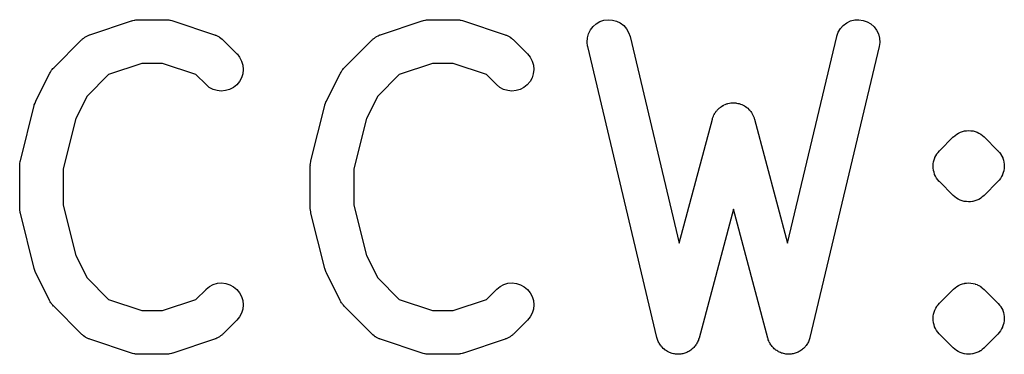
# Model space of a CAD drawing. Extents: x 0.02 to 3.89, y 0.07 to 3.88.
# Tile 16 of 172: x 1.0994 to 1.2328, y 1.0619 to 1.1072. Entities that reach past the tile are written whole.
import ezdxf

# ---------------------------------------------------------------- set-up
doc = ezdxf.new("R2010")
doc.units = 0
doc.header["$MEASUREMENT"] = 0
doc.layers.add('BLACK', color=7, linetype='CONTINUOUS')

msp = doc.modelspace()

# ---------------------------------------------------------------- linework, layer by layer
at = {"layer": 'BLACK', "linetype": 'CONTINUOUS'}
for p, q in [((1.11491, 1.10713), (1.11503, 1.10715)), ((1.11503, 1.10715), (1.11515, 1.10717)), ((1.11515, 1.10717), (1.11532, 1.10717)), ((1.11532, 1.10717), (1.11549, 1.10719)), ((1.11549, 1.10719), (1.11924, 1.10719)), ((1.11924, 1.10719), (1.11928, 1.10719)), ((1.11928, 1.10719), (1.11944, 1.10717)), ((1.11944, 1.10717), (1.11961, 1.10717)), ((1.11961, 1.10717), (1.11973, 1.10714)), ((1.11973, 1.10714), (1.11985, 1.10713)), ((1.15428, 1.10713), (1.1544, 1.10715)), ((1.1544, 1.10715), (1.15452, 1.10717)), ((1.15452, 1.10717), (1.15469, 1.10717)), ((1.15469, 1.10717), (1.15486, 1.10719)), ((1.15486, 1.10719), (1.15861, 1.10719)), ((1.15861, 1.10719), (1.15865, 1.10719)), ((1.15865, 1.10719), (1.15881, 1.10717)), ((1.15881, 1.10717), (1.15898, 1.10717)), ((1.15898, 1.10717), (1.1591, 1.10714)), ((1.1591, 1.10714), (1.15922, 1.10713)), ((1.17856, 1.10711), (1.17914, 1.10719)), ((1.17914, 1.10719), (1.17971, 1.10715)), ((1.17971, 1.10715), (1.18027, 1.107)), ((1.21197, 1.10702), (1.21253, 1.10716)), ((1.21253, 1.10716), (1.21311, 1.10719)), ((1.21311, 1.10719), (1.21368, 1.1071)), ((1.10893, 1.10516), (1.11455, 1.10704)), ((1.11455, 1.10704), (1.11459, 1.10705)), ((1.11459, 1.10705), (1.11475, 1.10709)), ((1.11475, 1.10709), (1.11491, 1.10713)), ((1.11985, 1.10713), (1.12001, 1.10708)), ((1.12001, 1.10708), (1.12017, 1.10704)), ((1.12017, 1.10704), (1.12579, 1.10516)), ((1.1483, 1.10516), (1.15392, 1.10704)), ((1.15392, 1.10704), (1.15396, 1.10705)), ((1.15396, 1.10705), (1.15412, 1.10709)), ((1.15412, 1.10709), (1.15428, 1.10713)), ((1.15922, 1.10713), (1.15938, 1.10708)), ((1.15938, 1.10708), (1.15954, 1.10704)), ((1.15954, 1.10704), (1.16516, 1.10516)), ((1.17647, 1.1053), (1.17673, 1.10581)), ((1.17673, 1.10581), (1.17708, 1.10627)), ((1.17708, 1.10627), (1.17752, 1.10664)), ((1.17752, 1.10664), (1.17802, 1.10693)), ((1.17802, 1.10693), (1.17856, 1.10711)), ((1.18027, 1.107), (1.18078, 1.10675)), ((1.18078, 1.10675), (1.18124, 1.1064)), ((1.18124, 1.1064), (1.18162, 1.10596)), ((1.18162, 1.10596), (1.18191, 1.10547)), ((1.21031, 1.1055), (1.2106, 1.106)), ((1.2106, 1.106), (1.21099, 1.10642)), ((1.21099, 1.10642), (1.21145, 1.10677)), ((1.21145, 1.10677), (1.21197, 1.10702)), ((1.21368, 1.1071), (1.21422, 1.10691)), ((1.21422, 1.10691), (1.21472, 1.10662)), ((1.21472, 1.10662), (1.21515, 1.10624)), ((1.21515, 1.10624), (1.21549, 1.10578)), ((1.10777, 1.10445), (1.1078, 1.10448)), ((1.1078, 1.10448), (1.10787, 1.10453)), ((1.10787, 1.10453), (1.10793, 1.1046)), ((1.10793, 1.1046), (1.1081, 1.10471)), ((1.1081, 1.10471), (1.10825, 1.10484)), ((1.10825, 1.10484), (1.10833, 1.10488)), ((1.10833, 1.10488), (1.1084, 1.10493)), ((1.1084, 1.10493), (1.10859, 1.10501)), ((1.10859, 1.10501), (1.10876, 1.1051)), ((1.10876, 1.1051), (1.10885, 1.10513)), ((1.10885, 1.10513), (1.10893, 1.10516)), ((1.12579, 1.10516), (1.12583, 1.10515)), ((1.12583, 1.10515), (1.12591, 1.10511)), ((1.12591, 1.10511), (1.12599, 1.10509)), ((1.12599, 1.10509), (1.12617, 1.10499)), ((1.12617, 1.10499), (1.12636, 1.10491)), ((1.12636, 1.10491), (1.12643, 1.10486)), ((1.12643, 1.10486), (1.1265, 1.10482)), ((1.1265, 1.10482), (1.12666, 1.10469)), ((1.12666, 1.10469), (1.12682, 1.10457)), ((1.12682, 1.10457), (1.12688, 1.10451)), ((1.12688, 1.10451), (1.12695, 1.10445)), ((1.14714, 1.10445), (1.14717, 1.10448)), ((1.14717, 1.10448), (1.14724, 1.10453)), ((1.14724, 1.10453), (1.1473, 1.1046)), ((1.1473, 1.1046), (1.14747, 1.10471)), ((1.14747, 1.10471), (1.14762, 1.10484)), ((1.14762, 1.10484), (1.1477, 1.10488)), ((1.1477, 1.10488), (1.14777, 1.10493)), ((1.14777, 1.10493), (1.14796, 1.10501)), ((1.14796, 1.10501), (1.14813, 1.1051)), ((1.14813, 1.1051), (1.14822, 1.10513)), ((1.14822, 1.10513), (1.1483, 1.10516)), ((1.16516, 1.10516), (1.1652, 1.10515)), ((1.1652, 1.10515), (1.16528, 1.10511)), ((1.16528, 1.10511), (1.16536, 1.10509)), ((1.16536, 1.10509), (1.16554, 1.10499)), ((1.16554, 1.10499), (1.16573, 1.10491)), ((1.16573, 1.10491), (1.1658, 1.10486)), ((1.1658, 1.10486), (1.16587, 1.10482)), ((1.16587, 1.10482), (1.16603, 1.10469)), ((1.16603, 1.10469), (1.16619, 1.10457)), ((1.16619, 1.10457), (1.16625, 1.10451)), ((1.16625, 1.10451), (1.16632, 1.10445)), ((1.17628, 1.10417), (1.17632, 1.10474)), ((1.17632, 1.10474), (1.17647, 1.1053)), ((1.18191, 1.10547), (1.1821, 1.10492)), ((1.1821, 1.10492), (1.18876, 1.07693)), ((1.20344, 1.07693), (1.2101, 1.10492)), ((1.2101, 1.10492), (1.21011, 1.10496)), ((1.21011, 1.10496), (1.21031, 1.1055)), ((1.21549, 1.10578), (1.21574, 1.10526)), ((1.21574, 1.10526), (1.21589, 1.1047)), ((1.21589, 1.1047), (1.21592, 1.10412)), ((1.10402, 1.1007), (1.10777, 1.10445)), ((1.12695, 1.10445), (1.12882, 1.10258)), ((1.14339, 1.1007), (1.14714, 1.10445)), ((1.16632, 1.10445), (1.16819, 1.10258)), ((1.17635, 1.10359), (1.17628, 1.10417)), ((1.17636, 1.10355), (1.17635, 1.10359)), ((1.18573, 1.06418), (1.17636, 1.10355)), ((1.21585, 1.10355), (1.20647, 1.06418)), ((1.21592, 1.10412), (1.21585, 1.10355)), ((1.12882, 1.10258), (1.12885, 1.10255)), ((1.12885, 1.10255), (1.12921, 1.1021)), ((1.12921, 1.1021), (1.12948, 1.10158)), ((1.16819, 1.10258), (1.16822, 1.10255)), ((1.16822, 1.10255), (1.16858, 1.1021)), ((1.16858, 1.1021), (1.16885, 1.10158)), ((1.1038, 1.10045), (1.10392, 1.10057)), ((1.10392, 1.10057), (1.10402, 1.1007)), ((1.11596, 1.10128), (1.11146, 1.09978)), ((1.11876, 1.10128), (1.11596, 1.10128)), ((1.12326, 1.09978), (1.11876, 1.10128)), ((1.12948, 1.10158), (1.12964, 1.10103)), ((1.12964, 1.10103), (1.12969, 1.10046)), ((1.14317, 1.10045), (1.14329, 1.10057)), ((1.14329, 1.10057), (1.14339, 1.1007)), ((1.15533, 1.10128), (1.15083, 1.09978)), ((1.15813, 1.10128), (1.15533, 1.10128)), ((1.16263, 1.09978), (1.15813, 1.10128)), ((1.16885, 1.10158), (1.16901, 1.10103)), ((1.16901, 1.10103), (1.16906, 1.10046)), ((1.1016, 1.09618), (1.10347, 1.09993)), ((1.10347, 1.09993), (1.10349, 1.09997)), ((1.10349, 1.09997), (1.10358, 1.10011)), ((1.10358, 1.10011), (1.10366, 1.10026)), ((1.10366, 1.10026), (1.10374, 1.10035)), ((1.10374, 1.10035), (1.1038, 1.10045)), ((1.11146, 1.09978), (1.10854, 1.09686)), ((1.12465, 1.0984), (1.12326, 1.09978)), ((1.12945, 1.09933), (1.12918, 1.09883)), ((1.12962, 1.09988), (1.12945, 1.09933)), ((1.12969, 1.10046), (1.12962, 1.09988)), ((1.14097, 1.09618), (1.14284, 1.09993)), ((1.14284, 1.09993), (1.14286, 1.09997)), ((1.14286, 1.09997), (1.14295, 1.10011)), ((1.14295, 1.10011), (1.14303, 1.10026)), ((1.14303, 1.10026), (1.14311, 1.10035)), ((1.14311, 1.10035), (1.14317, 1.10045)), ((1.15083, 1.09978), (1.14791, 1.09686)), ((1.16402, 1.0984), (1.16263, 1.09978)), ((1.16882, 1.09933), (1.16855, 1.09883)), ((1.16899, 1.09988), (1.16882, 1.09933)), ((1.16906, 1.10046), (1.16899, 1.09988)), ((1.12509, 1.09803), (1.12465, 1.0984)), ((1.1256, 1.09776), (1.12509, 1.09803)), ((1.12836, 1.09802), (1.12785, 1.09775)), ((1.12881, 1.09838), (1.12836, 1.09802)), ((1.12918, 1.09883), (1.12881, 1.09838)), ((1.16446, 1.09803), (1.16402, 1.0984)), ((1.16497, 1.09776), (1.16446, 1.09803)), ((1.16773, 1.09802), (1.16722, 1.09775)), ((1.16818, 1.09838), (1.16773, 1.09802)), ((1.16855, 1.09883), (1.16818, 1.09838)), ((1.10854, 1.09686), (1.10702, 1.09383)), ((1.12615, 1.09759), (1.1256, 1.09776)), ((1.12672, 1.09753), (1.12615, 1.09759)), ((1.1273, 1.09759), (1.12672, 1.09753)), ((1.12785, 1.09775), (1.1273, 1.09759)), ((1.14791, 1.09686), (1.14639, 1.09383)), ((1.16552, 1.09759), (1.16497, 1.09776)), ((1.16609, 1.09753), (1.16552, 1.09759)), ((1.16667, 1.09759), (1.16609, 1.09753)), ((1.16722, 1.09775), (1.16667, 1.09759)), ((1.0995, 1.08808), (1.10137, 1.09558)), ((1.10137, 1.09558), (1.10138, 1.09562)), ((1.10138, 1.09562), (1.10139, 1.09563)), ((1.10139, 1.09565), (1.10149, 1.0959)), ((1.10139, 1.09563), (1.10139, 1.09565)), ((1.10149, 1.0959), (1.10158, 1.09616)), ((1.10158, 1.09616), (1.10159, 1.09617)), ((1.10159, 1.09617), (1.1016, 1.09618)), ((1.13887, 1.08808), (1.14074, 1.09558)), ((1.14074, 1.09558), (1.14075, 1.09562)), ((1.14075, 1.09562), (1.14076, 1.09563)), ((1.14076, 1.09565), (1.14086, 1.0959)), ((1.14076, 1.09563), (1.14076, 1.09565)), ((1.14086, 1.0959), (1.14095, 1.09616)), ((1.14095, 1.09616), (1.14096, 1.09617)), ((1.14096, 1.09617), (1.14097, 1.09618)), ((1.19404, 1.09509), (1.19418, 1.09523)), ((1.19418, 1.09523), (1.19426, 1.09528)), ((1.19426, 1.09528), (1.19433, 1.09535)), ((1.19433, 1.09535), (1.19449, 1.09545)), ((1.19449, 1.09545), (1.19465, 1.09556)), ((1.19465, 1.09556), (1.19474, 1.0956)), ((1.19474, 1.0956), (1.19482, 1.09565)), ((1.19482, 1.09565), (1.195, 1.09571)), ((1.195, 1.09571), (1.19517, 1.09579)), ((1.19517, 1.09579), (1.19527, 1.09581)), ((1.19527, 1.09581), (1.19536, 1.09585)), ((1.19536, 1.09585), (1.19555, 1.09588)), ((1.19555, 1.09588), (1.19574, 1.09592)), ((1.19574, 1.09592), (1.19583, 1.09592)), ((1.19583, 1.09592), (1.19593, 1.09594)), ((1.19593, 1.09594), (1.19612, 1.09593)), ((1.19612, 1.09593), (1.19631, 1.09593)), ((1.19631, 1.09593), (1.19641, 1.09592)), ((1.19641, 1.09592), (1.1965, 1.09591)), ((1.1965, 1.09591), (1.19669, 1.09587)), ((1.19669, 1.09587), (1.19688, 1.09584)), ((1.19688, 1.09584), (1.19697, 1.0958)), ((1.19697, 1.0958), (1.19707, 1.09578)), ((1.19707, 1.09578), (1.19724, 1.0957)), ((1.19724, 1.0957), (1.19742, 1.09563)), ((1.19742, 1.09563), (1.1975, 1.09558)), ((1.1975, 1.09558), (1.19759, 1.09554)), ((1.19759, 1.09554), (1.19774, 1.09543)), ((1.19774, 1.09543), (1.19791, 1.09532)), ((1.19791, 1.09532), (1.19798, 1.09526)), ((1.19798, 1.09526), (1.19806, 1.0952)), ((1.19806, 1.0952), (1.19819, 1.09506)), ((1.10702, 1.09383), (1.10531, 1.087)), ((1.14639, 1.09383), (1.14469, 1.087)), ((1.19326, 1.09379), (1.19329, 1.09388)), ((1.19329, 1.09388), (1.19332, 1.09397)), ((1.19332, 1.09397), (1.1934, 1.09415)), ((1.1934, 1.09415), (1.19347, 1.09433)), ((1.19347, 1.09433), (1.19352, 1.09441)), ((1.19352, 1.09441), (1.19356, 1.09449)), ((1.19356, 1.09449), (1.19367, 1.09465)), ((1.19367, 1.09465), (1.19378, 1.09481)), ((1.19378, 1.09481), (1.19384, 1.09488)), ((1.19384, 1.09488), (1.1939, 1.09496)), ((1.1939, 1.09496), (1.19404, 1.09509)), ((1.19819, 1.09506), (1.19833, 1.09493)), ((1.19833, 1.09493), (1.19838, 1.09485)), ((1.19838, 1.09485), (1.19845, 1.09478)), ((1.19845, 1.09478), (1.19855, 1.09462)), ((1.19855, 1.09462), (1.19866, 1.09446)), ((1.19866, 1.09446), (1.1987, 1.09437)), ((1.1987, 1.09437), (1.19875, 1.09429)), ((1.19875, 1.09429), (1.19882, 1.09411)), ((1.19882, 1.09411), (1.1989, 1.09393)), ((1.1989, 1.09393), (1.19892, 1.09384)), ((1.19892, 1.09384), (1.19895, 1.09375)), ((1.18876, 1.07693), (1.19325, 1.09375)), ((1.19325, 1.09375), (1.19326, 1.09379)), ((1.19895, 1.09375), (1.20344, 1.07693)), ((1.22401, 1.08945), (1.22588, 1.09133)), ((1.22588, 1.09133), (1.2259, 1.09134)), ((1.2259, 1.09134), (1.22591, 1.09135)), ((1.2259, 1.09134), (1.2259, 1.09134)), ((1.2259, 1.09134), (1.2259, 1.09134)), ((1.22591, 1.09136), (1.22613, 1.09153)), ((1.22591, 1.09135), (1.22591, 1.09136)), ((1.22591, 1.09135), (1.22591, 1.09135)), ((1.22591, 1.09135), (1.22591, 1.09135)), ((1.22613, 1.09153), (1.22635, 1.0917)), ((1.22635, 1.0917), (1.22635, 1.09171)), ((1.22635, 1.09171), (1.22635, 1.09171)), ((1.22635, 1.09171), (1.22636, 1.09171)), ((1.22636, 1.09172), (1.22661, 1.09184)), ((1.22636, 1.09171), (1.22636, 1.09172)), ((1.22661, 1.09184), (1.22686, 1.09197)), ((1.22686, 1.09197), (1.22687, 1.09198)), ((1.22686, 1.09197), (1.22686, 1.09197)), ((1.22687, 1.09198), (1.22714, 1.09206)), ((1.22687, 1.09198), (1.22687, 1.09198)), ((1.22687, 1.09198), (1.22687, 1.09198)), ((1.22714, 1.09206), (1.22741, 1.09214)), ((1.22741, 1.09214), (1.22741, 1.09214)), ((1.22741, 1.09214), (1.22742, 1.09214)), ((1.22742, 1.09214), (1.22742, 1.09214)), ((1.22742, 1.09214), (1.22743, 1.09214)), ((1.22743, 1.09214), (1.2277, 1.09217)), ((1.2277, 1.09217), (1.22798, 1.09219)), ((1.22798, 1.09219), (1.22799, 1.09219)), ((1.22799, 1.09219), (1.22799, 1.09219)), ((1.22799, 1.09219), (1.228, 1.09219)), ((1.228, 1.09219), (1.228, 1.09219)), ((1.228, 1.09219), (1.22827, 1.09216)), ((1.22827, 1.09216), (1.22856, 1.09213)), ((1.22856, 1.09213), (1.22856, 1.09213)), ((1.22856, 1.09213), (1.22857, 1.09213)), ((1.22857, 1.09213), (1.22857, 1.09213)), ((1.22857, 1.09213), (1.22858, 1.09213)), ((1.22858, 1.09213), (1.22883, 1.09205)), ((1.22883, 1.09205), (1.22884, 1.09205)), ((1.22884, 1.09205), (1.22911, 1.09196)), ((1.22911, 1.09196), (1.22911, 1.09196)), ((1.22911, 1.09196), (1.22912, 1.09196)), ((1.22912, 1.09196), (1.22912, 1.09196)), ((1.22912, 1.09196), (1.22913, 1.09196)), ((1.22913, 1.09196), (1.22937, 1.09183)), ((1.22937, 1.09183), (1.22961, 1.09169)), ((1.22961, 1.09169), (1.22962, 1.09169)), ((1.22962, 1.09169), (1.22962, 1.09169)), ((1.22962, 1.09169), (1.22963, 1.09168)), ((1.22963, 1.09168), (1.22963, 1.09168)), ((1.22963, 1.09168), (1.22984, 1.0915)), ((1.22984, 1.0915), (1.23006, 1.09133)), ((1.23006, 1.09133), (1.23193, 1.08945)), ((1.22329, 1.08823), (1.22337, 1.0885)), ((1.22337, 1.0885), (1.22338, 1.08851)), ((1.22338, 1.08852), (1.22351, 1.08876)), ((1.22338, 1.08851), (1.22338, 1.08852)), ((1.22351, 1.08876), (1.22364, 1.08901)), ((1.22364, 1.08901), (1.22365, 1.08901)), ((1.22365, 1.08902), (1.22383, 1.08924)), ((1.22365, 1.08901), (1.22365, 1.08902)), ((1.22383, 1.08924), (1.22401, 1.08945)), ((1.23193, 1.08945), (1.23195, 1.08944)), ((1.23195, 1.08944), (1.23195, 1.08944)), ((1.23195, 1.08944), (1.23195, 1.08944)), ((1.23195, 1.08944), (1.23196, 1.08942)), ((1.23196, 1.08942), (1.23214, 1.0892)), ((1.23214, 1.0892), (1.23231, 1.08899)), ((1.23231, 1.08899), (1.23232, 1.08898)), ((1.23232, 1.08898), (1.23232, 1.08897)), ((1.23232, 1.08897), (1.23245, 1.08872)), ((1.23245, 1.08872), (1.23258, 1.08848)), ((1.23258, 1.08848), (1.23258, 1.08847)), ((1.23258, 1.08847), (1.23259, 1.08846)), ((1.09941, 1.08751), (1.09945, 1.08774)), ((1.09942, 1.08746), (1.09941, 1.08751)), ((1.09941, 1.08741), (1.09942, 1.08746)), ((1.09941, 1.08736), (1.09941, 1.08741)), ((1.09941, 1.08174), (1.09941, 1.08736)), ((1.09945, 1.08774), (1.09947, 1.08798)), ((1.09947, 1.08798), (1.09949, 1.08803)), ((1.09949, 1.08803), (1.0995, 1.08808)), ((1.13878, 1.08751), (1.13882, 1.08774)), ((1.13879, 1.08746), (1.13878, 1.08751)), ((1.13878, 1.08741), (1.13879, 1.08746)), ((1.13878, 1.08736), (1.13878, 1.08741)), ((1.13878, 1.08174), (1.13878, 1.08736)), ((1.13882, 1.08774), (1.13884, 1.08798)), ((1.13884, 1.08798), (1.13886, 1.08803)), ((1.13886, 1.08803), (1.13887, 1.08808)), ((1.22314, 1.08739), (1.22317, 1.08767)), ((1.22315, 1.08738), (1.22314, 1.08739)), ((1.22314, 1.08737), (1.22315, 1.08738)), ((1.22317, 1.0871), (1.22314, 1.08737)), ((1.22317, 1.08767), (1.2232, 1.08795)), ((1.2232, 1.08795), (1.22321, 1.08796)), ((1.22321, 1.08797), (1.22329, 1.08823)), ((1.22321, 1.08796), (1.22321, 1.08797)), ((1.23259, 1.08846), (1.23267, 1.08819)), ((1.23267, 1.08819), (1.23274, 1.08793)), ((1.23274, 1.08793), (1.23275, 1.08792)), ((1.23275, 1.08792), (1.23275, 1.08791)), ((1.23275, 1.08791), (1.23277, 1.08763)), ((1.23277, 1.08763), (1.2328, 1.08735)), ((1.2328, 1.08733), (1.23277, 1.08706)), ((1.2328, 1.08735), (1.2328, 1.08734)), ((1.2328, 1.08734), (1.2328, 1.08733)), ((1.10531, 1.087), (1.10531, 1.0821)), ((1.14469, 1.087), (1.14469, 1.0821)), ((1.22319, 1.08682), (1.22317, 1.0871)), ((1.2232, 1.08681), (1.22319, 1.08682)), ((1.2232, 1.0868), (1.2232, 1.08681)), ((1.22328, 1.08654), (1.2232, 1.0868)), ((1.22336, 1.08627), (1.22328, 1.08654)), ((1.22336, 1.08626), (1.22336, 1.08627)), ((1.22336, 1.08625), (1.22336, 1.08626)), ((1.22349, 1.086), (1.22336, 1.08625)), ((1.22362, 1.08576), (1.22349, 1.086)), ((1.23243, 1.08597), (1.2323, 1.08572)), ((1.23256, 1.08621), (1.23243, 1.08597)), ((1.23257, 1.08622), (1.23256, 1.08621)), ((1.23266, 1.0865), (1.23257, 1.08623)), ((1.23257, 1.08623), (1.23257, 1.08622)), ((1.23274, 1.08676), (1.23266, 1.0865)), ((1.23277, 1.08706), (1.23274, 1.08678)), ((1.23274, 1.08678), (1.23274, 1.08677)), ((1.23274, 1.08677), (1.23274, 1.08676)), ((1.22363, 1.08575), (1.22362, 1.08576)), ((1.22363, 1.08574), (1.22363, 1.08575)), ((1.22381, 1.08552), (1.22363, 1.08574)), ((1.22398, 1.08531), (1.22381, 1.08552)), ((1.22399, 1.08529), (1.22398, 1.08531)), ((1.22401, 1.08528), (1.22399, 1.08529)), ((1.22399, 1.08529), (1.22399, 1.08529)), ((1.22399, 1.08529), (1.22399, 1.08529)), ((1.22588, 1.0834), (1.22401, 1.08528)), ((1.23193, 1.08528), (1.23006, 1.0834)), ((1.23211, 1.08549), (1.23193, 1.08528)), ((1.23229, 1.0857), (1.23211, 1.08549)), ((1.2323, 1.08572), (1.23229, 1.08571)), ((1.23229, 1.08571), (1.23229, 1.0857)), ((1.2261, 1.08323), (1.22588, 1.0834)), ((1.22631, 1.08305), (1.2261, 1.08323)), ((1.22981, 1.0832), (1.2296, 1.08302)), ((1.23003, 1.08337), (1.22981, 1.0832)), ((1.23004, 1.08338), (1.23003, 1.08337)), ((1.23005, 1.08339), (1.23004, 1.08339)), ((1.23004, 1.08339), (1.23004, 1.08339)), ((1.23004, 1.08339), (1.23004, 1.08338)), ((1.23004, 1.08338), (1.23004, 1.08338)), ((1.23004, 1.08338), (1.23004, 1.08338)), ((1.23006, 1.0834), (1.23005, 1.08339)), ((1.10531, 1.0821), (1.10702, 1.07527)), ((1.14469, 1.0821), (1.14639, 1.07527)), ((1.22632, 1.08304), (1.22631, 1.08305)), ((1.22633, 1.08304), (1.22632, 1.08304)), ((1.22632, 1.08304), (1.22632, 1.08304)), ((1.22632, 1.08304), (1.22632, 1.08304)), ((1.22657, 1.08291), (1.22633, 1.08304)), ((1.22682, 1.08277), (1.22657, 1.08291)), ((1.22683, 1.08277), (1.22682, 1.08277)), ((1.22682, 1.08277), (1.22682, 1.08277)), ((1.22684, 1.08276), (1.22683, 1.08277)), ((1.22683, 1.08277), (1.22683, 1.08277)), ((1.2271, 1.08268), (1.22684, 1.08276)), ((1.22737, 1.0826), (1.2271, 1.08268)), ((1.22738, 1.0826), (1.22737, 1.0826)), ((1.22737, 1.0826), (1.22737, 1.0826)), ((1.22739, 1.08259), (1.22738, 1.0826)), ((1.22738, 1.0826), (1.22738, 1.0826)), ((1.22766, 1.08257), (1.22739, 1.08259)), ((1.22794, 1.08254), (1.22766, 1.08257)), ((1.22795, 1.08254), (1.22794, 1.08254)), ((1.22796, 1.08254), (1.22795, 1.08254)), ((1.22795, 1.08254), (1.22795, 1.08254)), ((1.22824, 1.08256), (1.22796, 1.08254)), ((1.22796, 1.08254), (1.22796, 1.08254)), ((1.22851, 1.08259), (1.22824, 1.08256)), ((1.22852, 1.08259), (1.22851, 1.08259)), ((1.22853, 1.08259), (1.22852, 1.08259)), ((1.22852, 1.08259), (1.22852, 1.08259)), ((1.2288, 1.08267), (1.22853, 1.08259)), ((1.22853, 1.08259), (1.22853, 1.08259)), ((1.22907, 1.08275), (1.2288, 1.08267)), ((1.22908, 1.08275), (1.22907, 1.08275)), ((1.22907, 1.08275), (1.22907, 1.08275)), ((1.22909, 1.08276), (1.22908, 1.08275)), ((1.22908, 1.08275), (1.22908, 1.08275)), ((1.22933, 1.08288), (1.22909, 1.08276)), ((1.22958, 1.08301), (1.22933, 1.08288)), ((1.22959, 1.08302), (1.22958, 1.08302)), ((1.22958, 1.08302), (1.22958, 1.08301)), ((1.2296, 1.08302), (1.22959, 1.08302)), ((1.22959, 1.08302), (1.22959, 1.08302)), ((1.09941, 1.08169), (1.09941, 1.08174)), ((1.09941, 1.08163), (1.09941, 1.08169)), ((1.09944, 1.0814), (1.09941, 1.08163)), ((1.09947, 1.08117), (1.09944, 1.0814)), ((1.09948, 1.08112), (1.09947, 1.08117)), ((1.09949, 1.08106), (1.09948, 1.08112)), ((1.0995, 1.08102), (1.09949, 1.08106)), ((1.10137, 1.07352), (1.0995, 1.08102)), ((1.13878, 1.08169), (1.13878, 1.08174)), ((1.13878, 1.08163), (1.13878, 1.08169)), ((1.13881, 1.0814), (1.13878, 1.08163)), ((1.13884, 1.08117), (1.13881, 1.0814)), ((1.13885, 1.08112), (1.13884, 1.08117)), ((1.13886, 1.08106), (1.13885, 1.08112)), ((1.13887, 1.08102), (1.13886, 1.08106)), ((1.14074, 1.07352), (1.13887, 1.08102)), ((1.1961, 1.08153), (1.19145, 1.06411)), ((1.20075, 1.06411), (1.1961, 1.08153)), ((1.10702, 1.07527), (1.10854, 1.07224)), ((1.14639, 1.07527), (1.14791, 1.07224)), ((1.10138, 1.07351), (1.10137, 1.07352)), ((1.10138, 1.0735), (1.10138, 1.07351)), ((1.10147, 1.07324), (1.10138, 1.0735)), ((1.10157, 1.07298), (1.10147, 1.07324)), ((1.10157, 1.07297), (1.10157, 1.07298)), ((1.10158, 1.07296), (1.10157, 1.07297)), ((1.1016, 1.07292), (1.10158, 1.07296)), ((1.10347, 1.06917), (1.1016, 1.07292)), ((1.14075, 1.07351), (1.14074, 1.07352)), ((1.14075, 1.0735), (1.14075, 1.07351)), ((1.14084, 1.07324), (1.14075, 1.0735)), ((1.14094, 1.07298), (1.14084, 1.07324)), ((1.14094, 1.07297), (1.14094, 1.07298)), ((1.14095, 1.07296), (1.14094, 1.07297)), ((1.14097, 1.07292), (1.14095, 1.07296)), ((1.14284, 1.06917), (1.14097, 1.07292)), ((1.10854, 1.07224), (1.11146, 1.06932)), ((1.12513, 1.07109), (1.12564, 1.07136)), ((1.12564, 1.07136), (1.12619, 1.07152)), ((1.12619, 1.07152), (1.12677, 1.07157)), ((1.12677, 1.07157), (1.12734, 1.07151)), ((1.12734, 1.07151), (1.12789, 1.07133)), ((1.12789, 1.07133), (1.12839, 1.07106)), ((1.14791, 1.07224), (1.15083, 1.06932)), ((1.1645, 1.07109), (1.16501, 1.07136)), ((1.16501, 1.07136), (1.16556, 1.07152)), ((1.16556, 1.07152), (1.16614, 1.07157)), ((1.16614, 1.07157), (1.16671, 1.07151)), ((1.16671, 1.07151), (1.16726, 1.07133)), ((1.16726, 1.07133), (1.16776, 1.07106)), ((1.22636, 1.07109), (1.22661, 1.07122)), ((1.22661, 1.07122), (1.22686, 1.07135)), ((1.22686, 1.07135), (1.22686, 1.07135)), ((1.22686, 1.07135), (1.22687, 1.07135)), ((1.22687, 1.07136), (1.22714, 1.07144)), ((1.22687, 1.07135), (1.22687, 1.07136)), ((1.22687, 1.07136), (1.22687, 1.07136)), ((1.22714, 1.07144), (1.22741, 1.07151)), ((1.22741, 1.07151), (1.22741, 1.07152)), ((1.22741, 1.07152), (1.22742, 1.07152)), ((1.22742, 1.07152), (1.22742, 1.07152)), ((1.22742, 1.07152), (1.22743, 1.07152)), ((1.22743, 1.07152), (1.2277, 1.07154)), ((1.2277, 1.07154), (1.22798, 1.07157)), ((1.22798, 1.07157), (1.22799, 1.07157)), ((1.22799, 1.07157), (1.22799, 1.07157)), ((1.22799, 1.07157), (1.228, 1.07157)), ((1.228, 1.07157), (1.228, 1.07157)), ((1.228, 1.07157), (1.22827, 1.07154)), ((1.22827, 1.07154), (1.22856, 1.07151)), ((1.22856, 1.07151), (1.22856, 1.07151)), ((1.22856, 1.07151), (1.22857, 1.07151)), ((1.22857, 1.07151), (1.22857, 1.07151)), ((1.22857, 1.07151), (1.22858, 1.07151)), ((1.22858, 1.07151), (1.22883, 1.07143)), ((1.22883, 1.07143), (1.22884, 1.07142)), ((1.22884, 1.07142), (1.22911, 1.07134)), ((1.22911, 1.07134), (1.22911, 1.07134)), ((1.22911, 1.07134), (1.22912, 1.07134)), ((1.22912, 1.07134), (1.22912, 1.07134)), ((1.22912, 1.07134), (1.22913, 1.07133)), ((1.22913, 1.07133), (1.22937, 1.0712)), ((1.22937, 1.0712), (1.22961, 1.07107)), ((1.12326, 1.06932), (1.12465, 1.0707)), ((1.12465, 1.0707), (1.12468, 1.07073)), ((1.12468, 1.07073), (1.12513, 1.07109)), ((1.12839, 1.07106), (1.12884, 1.07069)), ((1.12884, 1.07069), (1.1292, 1.07024)), ((1.1292, 1.07024), (1.12947, 1.06973)), ((1.16263, 1.06932), (1.16402, 1.0707)), ((1.16402, 1.0707), (1.16405, 1.07073)), ((1.16405, 1.07073), (1.1645, 1.07109)), ((1.16776, 1.07106), (1.16821, 1.07069)), ((1.16821, 1.07069), (1.16857, 1.07024)), ((1.16857, 1.07024), (1.16884, 1.06973)), ((1.22401, 1.06883), (1.22588, 1.0707)), ((1.22588, 1.0707), (1.2259, 1.07072)), ((1.2259, 1.07072), (1.22591, 1.07073)), ((1.2259, 1.07072), (1.2259, 1.07072)), ((1.2259, 1.07072), (1.2259, 1.07072)), ((1.22591, 1.07073), (1.22613, 1.07091)), ((1.22591, 1.07073), (1.22591, 1.07073)), ((1.22591, 1.07073), (1.22591, 1.07073)), ((1.22591, 1.07073), (1.22591, 1.07073)), ((1.22613, 1.07091), (1.22635, 1.07108)), ((1.22635, 1.07108), (1.22635, 1.07109)), ((1.22635, 1.07109), (1.22636, 1.07109)), ((1.22635, 1.07108), (1.22635, 1.07108)), ((1.22636, 1.07109), (1.22636, 1.07109)), ((1.22961, 1.07107), (1.22962, 1.07107)), ((1.22962, 1.07107), (1.22962, 1.07106)), ((1.22962, 1.07106), (1.22963, 1.07106)), ((1.22963, 1.07106), (1.22963, 1.07106)), ((1.22963, 1.07106), (1.22984, 1.07088)), ((1.22984, 1.07088), (1.23006, 1.0707)), ((1.23006, 1.0707), (1.23193, 1.06883)), ((1.10356, 1.06903), (1.10347, 1.06917)), ((1.10364, 1.06888), (1.10356, 1.06903)), ((1.10371, 1.06879), (1.10364, 1.06888)), ((1.10378, 1.06868), (1.10371, 1.06879)), ((1.10389, 1.06856), (1.10378, 1.06868)), ((1.10399, 1.06843), (1.10389, 1.06856)), ((1.11146, 1.06932), (1.11596, 1.06782)), ((1.11876, 1.06782), (1.12326, 1.06932)), ((1.12947, 1.06973), (1.12963, 1.06918)), ((1.12963, 1.06918), (1.12969, 1.06861)), ((1.12969, 1.06861), (1.12963, 1.06803)), ((1.14293, 1.06903), (1.14284, 1.06917)), ((1.14301, 1.06888), (1.14293, 1.06903)), ((1.14308, 1.06879), (1.14301, 1.06888)), ((1.14315, 1.06868), (1.14308, 1.06879)), ((1.14326, 1.06856), (1.14315, 1.06868)), ((1.14336, 1.06843), (1.14326, 1.06856)), ((1.15083, 1.06932), (1.15533, 1.06782)), ((1.15813, 1.06782), (1.16263, 1.06932)), ((1.16884, 1.06973), (1.169, 1.06918)), ((1.169, 1.06918), (1.16906, 1.06861)), ((1.16906, 1.06861), (1.169, 1.06803)), ((1.22365, 1.0684), (1.22383, 1.06862)), ((1.22383, 1.06862), (1.22401, 1.06883)), ((1.23193, 1.06883), (1.23195, 1.06882)), ((1.23195, 1.06882), (1.23195, 1.06881)), ((1.23195, 1.06881), (1.23195, 1.06881)), ((1.23195, 1.06881), (1.23196, 1.0688)), ((1.23196, 1.0688), (1.23214, 1.06858)), ((1.23214, 1.06858), (1.23231, 1.06837)), ((1.10402, 1.0684), (1.10399, 1.06843)), ((1.10777, 1.06465), (1.10402, 1.0684)), ((1.11596, 1.06782), (1.11876, 1.06782)), ((1.12946, 1.06748), (1.12919, 1.06697)), ((1.12963, 1.06803), (1.12946, 1.06748)), ((1.14339, 1.0684), (1.14336, 1.06843)), ((1.14714, 1.06465), (1.14339, 1.0684)), ((1.15533, 1.06782), (1.15813, 1.06782)), ((1.16883, 1.06748), (1.16856, 1.06697)), ((1.169, 1.06803), (1.16883, 1.06748)), ((1.22317, 1.06705), (1.2232, 1.06733)), ((1.2232, 1.06733), (1.22321, 1.06734)), ((1.22321, 1.06735), (1.22329, 1.06761)), ((1.22321, 1.06734), (1.22321, 1.06735)), ((1.22329, 1.06761), (1.22337, 1.06788)), ((1.22337, 1.06788), (1.22338, 1.06789)), ((1.22338, 1.0679), (1.22351, 1.06814)), ((1.22338, 1.06789), (1.22338, 1.0679)), ((1.22351, 1.06814), (1.22364, 1.06838)), ((1.22364, 1.06838), (1.22365, 1.06839)), ((1.22365, 1.06839), (1.22365, 1.0684)), ((1.23231, 1.06837), (1.23232, 1.06836)), ((1.23232, 1.06836), (1.23232, 1.06835)), ((1.23232, 1.06835), (1.23245, 1.0681)), ((1.23245, 1.0681), (1.23258, 1.06786)), ((1.23258, 1.06786), (1.23258, 1.06785)), ((1.23258, 1.06785), (1.23259, 1.06784)), ((1.23259, 1.06784), (1.23267, 1.06757)), ((1.23267, 1.06757), (1.23274, 1.06731)), ((1.23274, 1.06731), (1.23275, 1.06729)), ((1.23275, 1.06729), (1.23275, 1.06728)), ((1.23275, 1.06728), (1.23277, 1.06701)), ((1.12882, 1.06653), (1.12695, 1.06465)), ((1.12919, 1.06697), (1.12882, 1.06653)), ((1.16819, 1.06653), (1.16632, 1.06465)), ((1.16856, 1.06697), (1.16819, 1.06653)), ((1.22314, 1.06677), (1.22317, 1.06705)), ((1.22315, 1.06676), (1.22314, 1.06677)), ((1.22314, 1.06675), (1.22315, 1.06676)), ((1.22317, 1.06648), (1.22314, 1.06675)), ((1.22319, 1.0662), (1.22317, 1.06648)), ((1.2232, 1.06619), (1.22319, 1.0662)), ((1.2232, 1.06618), (1.2232, 1.06619)), ((1.22328, 1.06591), (1.2232, 1.06618)), ((1.22336, 1.06565), (1.22328, 1.06591)), ((1.23265, 1.06588), (1.23257, 1.06561)), ((1.23274, 1.06614), (1.23265, 1.06588)), ((1.23277, 1.06644), (1.23274, 1.06616)), ((1.23274, 1.06616), (1.23274, 1.06615)), ((1.23274, 1.06615), (1.23274, 1.06614)), ((1.23277, 1.06701), (1.2328, 1.06673)), ((1.2328, 1.06671), (1.23277, 1.06644)), ((1.2328, 1.06673), (1.2328, 1.06672)), ((1.2328, 1.06672), (1.2328, 1.06671)), ((1.10784, 1.0646), (1.10777, 1.06465)), ((1.1079, 1.06453), (1.10784, 1.0646)), ((1.10806, 1.06442), (1.1079, 1.06453)), ((1.12679, 1.06451), (1.12663, 1.06439)), ((1.12685, 1.06457), (1.12679, 1.06451)), ((1.12692, 1.06462), (1.12685, 1.06457)), ((1.12695, 1.06465), (1.12692, 1.06462)), ((1.14721, 1.0646), (1.14714, 1.06465)), ((1.14727, 1.06453), (1.14721, 1.0646)), ((1.14743, 1.06442), (1.14727, 1.06453)), ((1.16616, 1.06451), (1.166, 1.06439)), ((1.16622, 1.06457), (1.16616, 1.06451)), ((1.16629, 1.06462), (1.16622, 1.06457)), ((1.16632, 1.06465), (1.16629, 1.06462)), ((1.22336, 1.06564), (1.22336, 1.06565)), ((1.22336, 1.06563), (1.22336, 1.06564)), ((1.22349, 1.06538), (1.22336, 1.06563)), ((1.22362, 1.06513), (1.22349, 1.06538)), ((1.22363, 1.06513), (1.22362, 1.06513)), ((1.22363, 1.06512), (1.22363, 1.06513)), ((1.22381, 1.0649), (1.22363, 1.06512)), ((1.22398, 1.06468), (1.22381, 1.0649)), ((1.22399, 1.06467), (1.22398, 1.06468)), ((1.22401, 1.06465), (1.22399, 1.06467)), ((1.22399, 1.06467), (1.22399, 1.06467)), ((1.22399, 1.06467), (1.22399, 1.06467)), ((1.22588, 1.06278), (1.22401, 1.06465)), ((1.23193, 1.06465), (1.23006, 1.06278)), ((1.23211, 1.06487), (1.23193, 1.06465)), ((1.23229, 1.06508), (1.23211, 1.06487)), ((1.2323, 1.0651), (1.23229, 1.06509)), ((1.23229, 1.06509), (1.23229, 1.06508)), ((1.23243, 1.06535), (1.2323, 1.0651)), ((1.23256, 1.06559), (1.23243, 1.06535)), ((1.23257, 1.0656), (1.23256, 1.06559)), ((1.23257, 1.06561), (1.23257, 1.0656)), ((1.10822, 1.06429), (1.10806, 1.06442)), ((1.1083, 1.06425), (1.10822, 1.06429)), ((1.10837, 1.0642), (1.1083, 1.06425)), ((1.10855, 1.06411), (1.10837, 1.0642)), ((1.10873, 1.06402), (1.10855, 1.06411)), ((1.10881, 1.06399), (1.10873, 1.06402)), ((1.10889, 1.06395), (1.10881, 1.06399)), ((1.10893, 1.06394), (1.10889, 1.06395)), ((1.11455, 1.06207), (1.10893, 1.06394)), ((1.12579, 1.06394), (1.12017, 1.06207)), ((1.12587, 1.06398), (1.12579, 1.06394)), ((1.12596, 1.064), (1.12587, 1.06398)), ((1.12614, 1.06409), (1.12596, 1.064)), ((1.12632, 1.06418), (1.12614, 1.06409)), ((1.12639, 1.06423), (1.12632, 1.06418)), ((1.12647, 1.06427), (1.12639, 1.06423)), ((1.12663, 1.06439), (1.12647, 1.06427)), ((1.14759, 1.06429), (1.14743, 1.06442)), ((1.14767, 1.06425), (1.14759, 1.06429)), ((1.14774, 1.0642), (1.14767, 1.06425)), ((1.14792, 1.06411), (1.14774, 1.0642)), ((1.1481, 1.06402), (1.14792, 1.06411)), ((1.14818, 1.06399), (1.1481, 1.06402)), ((1.14826, 1.06395), (1.14818, 1.06399)), ((1.1483, 1.06394), (1.14826, 1.06395)), ((1.15392, 1.06207), (1.1483, 1.06394)), ((1.16516, 1.06394), (1.15954, 1.06207)), ((1.16524, 1.06398), (1.16516, 1.06394)), ((1.16533, 1.064), (1.16524, 1.06398)), ((1.16551, 1.06409), (1.16533, 1.064)), ((1.16569, 1.06418), (1.16551, 1.06409)), ((1.16576, 1.06423), (1.16569, 1.06418)), ((1.16584, 1.06427), (1.16576, 1.06423)), ((1.166, 1.06439), (1.16584, 1.06427)), ((1.18577, 1.06405), (1.18573, 1.06418)), ((1.1858, 1.06392), (1.18577, 1.06405)), ((1.18587, 1.06378), (1.1858, 1.06392)), ((1.18592, 1.06364), (1.18587, 1.06378)), ((1.18599, 1.06352), (1.18592, 1.06364)), ((1.18604, 1.0634), (1.18599, 1.06352)), ((1.18613, 1.06327), (1.18604, 1.0634)), ((1.18621, 1.06314), (1.18613, 1.06327)), ((1.1863, 1.06304), (1.18621, 1.06314)), ((1.19101, 1.06317), (1.19092, 1.06304)), ((1.1911, 1.06329), (1.19101, 1.06317)), ((1.19116, 1.06341), (1.1911, 1.06329)), ((1.19123, 1.06353), (1.19116, 1.06341)), ((1.19129, 1.06367), (1.19123, 1.06353)), ((1.19136, 1.06381), (1.19129, 1.06367)), ((1.19139, 1.06394), (1.19136, 1.06381)), ((1.19144, 1.06407), (1.19139, 1.06394)), ((1.19145, 1.06411), (1.19144, 1.06407)), ((1.20079, 1.06398), (1.20075, 1.06411)), ((1.20083, 1.06385), (1.20079, 1.06398)), ((1.20089, 1.06371), (1.20083, 1.06385)), ((1.20095, 1.06357), (1.20089, 1.06371)), ((1.20102, 1.06345), (1.20095, 1.06357)), ((1.20108, 1.06333), (1.20102, 1.06345)), ((1.20117, 1.06321), (1.20108, 1.06333)), ((1.20125, 1.06308), (1.20117, 1.06321)), ((1.20605, 1.06324), (1.20597, 1.06311)), ((1.20614, 1.06336), (1.20605, 1.06324)), ((1.2062, 1.06348), (1.20614, 1.06336)), ((1.20627, 1.0636), (1.2062, 1.06348)), ((1.20632, 1.06374), (1.20627, 1.0636)), ((1.20638, 1.06388), (1.20632, 1.06374)), ((1.20642, 1.06402), (1.20638, 1.06388)), ((1.20646, 1.06414), (1.20642, 1.06402)), ((1.20647, 1.06418), (1.20646, 1.06414)), ((1.11471, 1.06203), (1.11455, 1.06207)), ((1.11487, 1.06198), (1.11471, 1.06203)), ((1.11499, 1.06197), (1.11487, 1.06198)), ((1.11511, 1.06194), (1.11499, 1.06197)), ((1.11528, 1.06193), (1.11511, 1.06194)), ((1.11544, 1.06191), (1.11528, 1.06193)), ((1.11549, 1.06191), (1.11544, 1.06191)), ((1.11924, 1.06191), (1.11549, 1.06191)), ((1.1194, 1.06193), (1.11924, 1.06191)), ((1.11957, 1.06193), (1.1194, 1.06193)), ((1.11969, 1.06196), (1.11957, 1.06193)), ((1.11981, 1.06197), (1.11969, 1.06196)), ((1.11997, 1.06202), (1.11981, 1.06197)), ((1.12013, 1.06205), (1.11997, 1.06202)), ((1.12017, 1.06207), (1.12013, 1.06205)), ((1.15408, 1.06203), (1.15392, 1.06207)), ((1.15424, 1.06198), (1.15408, 1.06203)), ((1.15436, 1.06197), (1.15424, 1.06198)), ((1.15448, 1.06194), (1.15436, 1.06197)), ((1.15465, 1.06193), (1.15448, 1.06194)), ((1.15481, 1.06191), (1.15465, 1.06193)), ((1.15486, 1.06191), (1.15481, 1.06191)), ((1.15861, 1.06191), (1.15486, 1.06191)), ((1.15877, 1.06193), (1.15861, 1.06191)), ((1.15894, 1.06193), (1.15877, 1.06193)), ((1.15906, 1.06196), (1.15894, 1.06193)), ((1.15918, 1.06197), (1.15906, 1.06196)), ((1.15934, 1.06202), (1.15918, 1.06197)), ((1.1595, 1.06205), (1.15934, 1.06202)), ((1.15954, 1.06207), (1.1595, 1.06205)), ((1.18638, 1.06293), (1.1863, 1.06304)), ((1.18649, 1.06282), (1.18638, 1.06293)), ((1.18659, 1.06271), (1.18649, 1.06282)), ((1.1867, 1.06263), (1.18659, 1.06271)), ((1.18679, 1.06253), (1.1867, 1.06263)), ((1.18692, 1.06245), (1.18679, 1.06253)), ((1.18705, 1.06236), (1.18692, 1.06245)), ((1.18717, 1.0623), (1.18705, 1.06236)), ((1.18728, 1.06223), (1.18717, 1.0623)), ((1.18743, 1.06217), (1.18728, 1.06223)), ((1.18756, 1.0621), (1.18743, 1.06217)), ((1.18769, 1.06207), (1.18756, 1.0621)), ((1.18782, 1.06202), (1.18769, 1.06207)), ((1.18797, 1.06199), (1.18782, 1.06202)), ((1.18812, 1.06195), (1.18797, 1.06199)), ((1.18825, 1.06194), (1.18812, 1.06195)), ((1.18839, 1.06192), (1.18825, 1.06194)), ((1.18854, 1.06193), (1.18839, 1.06192)), ((1.18869, 1.06192), (1.18854, 1.06193)), ((1.18883, 1.06193), (1.18869, 1.06192)), ((1.18896, 1.06194), (1.18883, 1.06193)), ((1.18911, 1.06197), (1.18896, 1.06194)), ((1.18927, 1.06199), (1.18911, 1.06197)), ((1.18939, 1.06203), (1.18927, 1.06199)), ((1.18953, 1.06206), (1.18939, 1.06203)), ((1.18967, 1.06212), (1.18953, 1.06206)), ((1.18981, 1.06217), (1.18967, 1.06212)), ((1.18993, 1.06224), (1.18981, 1.06217)), ((1.19005, 1.0623), (1.18993, 1.06224)), ((1.19018, 1.06238), (1.19005, 1.0623)), ((1.19031, 1.06246), (1.19018, 1.06238)), ((1.19041, 1.06255), (1.19031, 1.06246)), ((1.19053, 1.06263), (1.19041, 1.06255)), ((1.19063, 1.06274), (1.19053, 1.06263)), ((1.19075, 1.06284), (1.19063, 1.06274)), ((1.19083, 1.06295), (1.19075, 1.06284)), ((1.19092, 1.06304), (1.19083, 1.06295)), ((1.20134, 1.06298), (1.20125, 1.06308)), ((1.20143, 1.06287), (1.20134, 1.06298)), ((1.20154, 1.06277), (1.20143, 1.06287)), ((1.20164, 1.06265), (1.20154, 1.06277)), ((1.20175, 1.06257), (1.20164, 1.06265)), ((1.20186, 1.06248), (1.20175, 1.06257)), ((1.20199, 1.06241), (1.20186, 1.06248)), ((1.20211, 1.06232), (1.20199, 1.06241)), ((1.20223, 1.06226), (1.20211, 1.06232)), ((1.20235, 1.06219), (1.20223, 1.06226)), ((1.2025, 1.06214), (1.20235, 1.06219)), ((1.20263, 1.06208), (1.2025, 1.06214)), ((1.20277, 1.06204), (1.20263, 1.06208)), ((1.2029, 1.062), (1.20277, 1.06204)), ((1.20305, 1.06198), (1.2029, 1.062)), ((1.2032, 1.06194), (1.20305, 1.06198)), ((1.20333, 1.06194), (1.2032, 1.06194)), ((1.20347, 1.06192), (1.20333, 1.06194)), ((1.20362, 1.06193), (1.20347, 1.06192)), ((1.20377, 1.06192), (1.20362, 1.06193)), ((1.20391, 1.06194), (1.20377, 1.06192)), ((1.20404, 1.06195), (1.20391, 1.06194)), ((1.20419, 1.06198), (1.20404, 1.06195)), ((1.20434, 1.06201), (1.20419, 1.06198)), ((1.20447, 1.06206), (1.20434, 1.06201)), ((1.2046, 1.06209), (1.20447, 1.06206)), ((1.20474, 1.06215), (1.2046, 1.06209)), ((1.20488, 1.06221), (1.20474, 1.06215)), ((1.205, 1.06228), (1.20488, 1.06221)), ((1.20512, 1.06234), (1.205, 1.06228)), ((1.20524, 1.06243), (1.20512, 1.06234)), ((1.20537, 1.06251), (1.20524, 1.06243)), ((1.20547, 1.0626), (1.20537, 1.06251)), ((1.20558, 1.06268), (1.20547, 1.0626)), ((1.20569, 1.06279), (1.20558, 1.06268)), ((1.2058, 1.0629), (1.20569, 1.06279)), ((1.20588, 1.06301), (1.2058, 1.0629)), ((1.20597, 1.06311), (1.20588, 1.06301)), ((1.2261, 1.0626), (1.22588, 1.06278)), ((1.22631, 1.06242), (1.2261, 1.0626)), ((1.22632, 1.06242), (1.22631, 1.06242)), ((1.22633, 1.06241), (1.22632, 1.06242)), ((1.22632, 1.06242), (1.22632, 1.06242)), ((1.22632, 1.06242), (1.22632, 1.06242)), ((1.22657, 1.06228), (1.22633, 1.06241)), ((1.22682, 1.06215), (1.22657, 1.06228)), ((1.22683, 1.06214), (1.22682, 1.06215)), ((1.22682, 1.06215), (1.22682, 1.06215)), ((1.22684, 1.06214), (1.22683, 1.06214)), ((1.22683, 1.06214), (1.22683, 1.06214)), ((1.2271, 1.06206), (1.22684, 1.06214)), ((1.22737, 1.06198), (1.2271, 1.06206)), ((1.22738, 1.06197), (1.22737, 1.06198)), ((1.22737, 1.06198), (1.22737, 1.06198)), ((1.22739, 1.06197), (1.22738, 1.06197)), ((1.22738, 1.06197), (1.22738, 1.06197)), ((1.22766, 1.06194), (1.22739, 1.06197)), ((1.22794, 1.06191), (1.22766, 1.06194)), ((1.22795, 1.06191), (1.22794, 1.06191)), ((1.22796, 1.06191), (1.22795, 1.06191)), ((1.22795, 1.06191), (1.22795, 1.06191)), ((1.22824, 1.06194), (1.22796, 1.06191)), ((1.22796, 1.06191), (1.22796, 1.06191)), ((1.22851, 1.06196), (1.22824, 1.06194)), ((1.22852, 1.06197), (1.22851, 1.06196)), ((1.22853, 1.06197), (1.22852, 1.06197)), ((1.22852, 1.06197), (1.22852, 1.06197)), ((1.2288, 1.06205), (1.22853, 1.06197)), ((1.22853, 1.06197), (1.22853, 1.06197)), ((1.22907, 1.06213), (1.2288, 1.06205)), ((1.22908, 1.06213), (1.22907, 1.06213)), ((1.22907, 1.06213), (1.22907, 1.06213)), ((1.22909, 1.06213), (1.22908, 1.06213)), ((1.22908, 1.06213), (1.22908, 1.06213)), ((1.22933, 1.06226), (1.22909, 1.06213)), ((1.22958, 1.06239), (1.22933, 1.06226)), ((1.22959, 1.0624), (1.22958, 1.06239)), ((1.22958, 1.06239), (1.22958, 1.06239)), ((1.2296, 1.0624), (1.22959, 1.0624)), ((1.22959, 1.0624), (1.22959, 1.0624)), ((1.22981, 1.06258), (1.2296, 1.0624)), ((1.23003, 1.06275), (1.22981, 1.06258)), ((1.23004, 1.06276), (1.23003, 1.06275)), ((1.23005, 1.06276), (1.23004, 1.06276)), ((1.23004, 1.06276), (1.23004, 1.06276)), ((1.23004, 1.06276), (1.23004, 1.06276)), ((1.23004, 1.06276), (1.23004, 1.06276)), ((1.23004, 1.06276), (1.23004, 1.06276)), ((1.23006, 1.06278), (1.23005, 1.06276))]:
    msp.add_line(p, q, dxfattribs=at)

doc.saveas('drawing.dxf')
